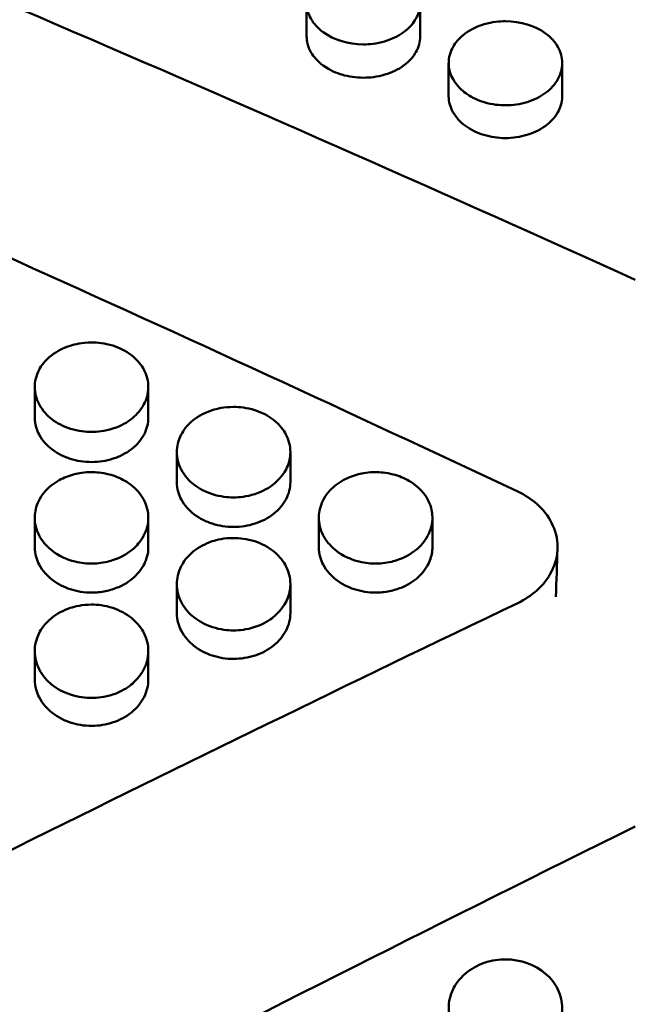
# Model space of a CAD drawing. Header units: millimetres. Extents: x 0 to 420, y 0 to 297.
# Tile 73 of 93: x 192.33 to 196.12, y 194.49 to 200.55. Entities that reach past the tile are written whole.
import ezdxf

# ---------------------------------------------------------------- set-up
doc = ezdxf.new("R2010")
doc.units = ezdxf.units.MM
doc.header["$LTSCALE"] = 0.75
doc.layers.add('FD_Dimensions', color=7, linetype='Continuous', lineweight=25)
doc.layers.add('Visible', color=7, linetype='Continuous', lineweight=50)
doc.styles.get("Standard").update_dxf_attribs({"font": 'arial.ttf'})
doc.dimstyles.new('Dim-ISO-25', dxfattribs={"dimtxt": 3.5, "dimasz": 3.5, "dimexe": 2.1, "dimexo": 2.1, "dimgap": 1.4, "dimtad": 1, "dimzin": 12, "dimdsep": 46, "dimtxsty": 'Standard', "dimcen": 0, "dimazin": 3, "dimtp": 0.1, "dimtm": 0.1, "dimtfac": 0.714286, "dimtmove": 0, "dimatfit": 3, "dimfxl": 1, "dimtzin": 12, "dimarcsym": 0})

# ---------------------------------------------------------------- blocks, each defined once
blk = doc.blocks.new('*D36')
at = {"layer": 'Defpoints', "color": 0, "transparency": 16777216}
for p in [(203.619897, 234.519927), (179.019897, 192.519927), (203.619897, 185.50414)]:
    blk.add_point(p, dxfattribs=at)
at = {"layer": 'FD_Dimensions', "color": 0, "lineweight": -2, "transparency": 16777216}
for p, q in [((179.019897, 194.619927), (179.019897, 236.619927)), ((203.619897, 187.60414), (203.619897, 236.619927)), ((182.519897, 234.519927), (200.119897, 234.519927))]:
    blk.add_line(p, q, dxfattribs=at)
at = {"layer": 'FD_Dimensions', "color": 0, "transparency": 16777216}
for points in [[(182.519897, 235.103261), (182.519897, 233.936594), (179.019897, 234.519927)], [(200.119897, 235.103261), (200.119897, 233.936594), (203.619897, 234.519927)]]:
    blk.add_solid(points, dxfattribs=at)
at = {"layer": 'FD_Dimensions', "color": 0, "transparency": 16777216, "insert": (191.319897, 237.706933), "char_height": 3.5, "attachment_point": 5}
blk.add_mtext('24.6', dxfattribs=at)
blk = doc.blocks.new('*D37')
at = {"layer": 'Defpoints', "color": 0, "transparency": 16777216}
for p in [(199.119897, 225.015219), (179.019897, 193.515219), (199.119897, 188.108598)]:
    blk.add_point(p, dxfattribs=at)
at = {"layer": 'FD_Dimensions', "color": 0, "lineweight": -2, "transparency": 16777216}
for p, q in [((179.019897, 195.615219), (179.019897, 227.115219)), ((199.119897, 190.208598), (199.119897, 227.115219)), ((182.519897, 225.015219), (195.619897, 225.015219))]:
    blk.add_line(p, q, dxfattribs=at)
at = {"layer": 'FD_Dimensions', "color": 0, "transparency": 16777216}
for points in [[(182.519897, 225.598552), (182.519897, 224.431886), (179.019897, 225.015219)], [(195.619897, 225.598552), (195.619897, 224.431886), (199.119897, 225.015219)]]:
    blk.add_solid(points, dxfattribs=at)
at = {"layer": 'FD_Dimensions', "color": 0, "transparency": 16777216, "insert": (189.069897, 228.202225), "char_height": 3.5, "attachment_point": 5}
blk.add_mtext('20.1', dxfattribs=at)

msp = doc.modelspace()

# ---------------------------------------------------------------- linework, layer by layer
at = {"layer": 'Visible', "extrusion": (0, 1, 0)}
for p, q in [((194.095, 200.448), (194.095, 200.655)), ((194.7948, 200.6549), (194.7948, 200.4479)), ((194.97, 200.0783), (194.97, 200.2822)), ((195.6698, 200.2821), (195.6698, 200.0782)), ((192.42, 198.1002), (192.42, 198.2876)), ((193.1198, 198.2877), (193.1198, 198.1003)), ((193.295, 197.7036), (193.295, 197.8877)), ((193.9948, 197.8878), (193.9948, 197.7036)), ((192.42, 197.3026), (192.42, 197.4833)), ((193.1198, 197.4837), (193.1198, 197.3029)), ((194.17, 197.3026), (194.17, 197.4833)), ((194.8698, 197.4836), (194.8698, 197.3029)), ((193.295, 196.8973), (193.295, 197.0747)), ((193.9948, 197.0747), (193.9948, 196.8973)), ((192.42, 196.4878), (192.42, 196.6618)), ((193.1198, 196.6619), (193.1198, 196.4879))]:
    msp.add_line(p, q, dxfattribs=at)
at = {"layer": 'Visible'}
for points in [[(189.1938, 201.9214), (191.5025, 200.9857), (193.8112, 199.9928), (196.1199, 198.9489)], [(189.2252, 200.4236), (191.2821, 199.5387), (193.3391, 198.6109), (195.396, 197.6449)], [(195.6406, 197.2928), (195.6373, 197.1943), (195.6339, 197.0958), (195.6306, 196.9974)], [(195.6306, 196.9973), (195.6306, 196.9973), (195.6306, 196.9973), (195.6306, 196.9974)], [(195.396, 196.9588), (193.3391, 195.9753), (191.2821, 194.9549), (189.2252, 193.9029)], [(196.1199, 195.5835), (193.8112, 194.4428), (191.5025, 193.2587), (189.1938, 192.0388)]]:
    msp.add_open_spline(points, degree=3, dxfattribs=at)
for points, knots in [([(194.4449, 200.3977), (194.3513, 200.3976), (194.2637, 200.4246), (194.1975, 200.473), (194.1645, 200.4972), (194.1392, 200.5248), (194.1216, 200.5562), (194.104, 200.5876), (194.0952, 200.6204), (194.095, 200.6542), (194.0949, 200.6879), (194.1038, 200.7204), (194.1217, 200.7516), (194.1396, 200.7829), (194.1651, 200.8106), (194.1975, 200.8342), (194.2298, 200.8578), (194.2675, 200.876), (194.311, 200.889), (194.3545, 200.902), (194.3989, 200.9085), (194.4449, 200.9084)], [0.5, 0.5, 0.5, 0.5, 0.625, 0.625, 0.625, 0.6875, 0.6875, 0.6875, 0.75, 0.75, 0.75, 0.8125, 0.8125, 0.8125, 0.875, 0.875, 0.875, 0.9375, 0.9375, 0.9375, 1, 1, 1, 1]), ([(194.4449, 200.9084), (194.4794, 200.9084), (194.5245, 200.9049), (194.6301, 200.8739), (194.6656, 200.8532), (194.7127, 200.8197), (194.7443, 200.793), (194.783, 200.7258), (194.7949, 200.6935), (194.7946, 200.62), (194.7854, 200.5862), (194.7549, 200.5331), (194.7329, 200.5024), (194.6575, 200.4479), (194.6187, 200.429), (194.5265, 200.4017), (194.4807, 200.3977), (194.4449, 200.3977)], [-0.1685961, -0.1685961, -0.1685961, -0.1685961, -0.1359437, -0.1359437, -0.1024568, -0.1024568, -0.0703861, -0.0703861, -0.0499426, -0.0499426, -0.0321992, -0.0321992, -0.0201283, -0.0201283, -0.0107275, -0.0107275, -0.000001, -0.000001, -0.000001, -0.000001]), ([(195.3199, 200.0229), (195.2854, 200.023), (195.2403, 200.0266), (195.1347, 200.0585), (195.0992, 200.0798), (195.0521, 200.1143), (195.0205, 200.1416), (194.9818, 200.2102), (194.9699, 200.243), (194.9702, 200.3175), (194.9794, 200.3517), (195.0099, 200.4051), (195.0319, 200.4359), (195.1073, 200.4904), (195.1461, 200.5093), (195.2382, 200.5365), (195.2841, 200.5404), (195.3199, 200.5405)], [-0.1685849, -0.1685849, -0.1685849, -0.1685849, -0.1359359, -0.1359359, -0.1024527, -0.1024527, -0.0703857, -0.0703857, -0.049943, -0.049943, -0.0321992, -0.0321992, -0.0201283, -0.0201283, -0.0107274, -0.0107274, -0.000001, -0.000001, -0.000001, -0.000001]), ([(195.3199, 200.5405), (195.4135, 200.5406), (195.5011, 200.5137), (195.5673, 200.4653), (195.6003, 200.4411), (195.6256, 200.4134), (195.6431, 200.3819), (195.6607, 200.3503), (195.6696, 200.3171), (195.6698, 200.2829), (195.6699, 200.2487), (195.661, 200.2157), (195.6431, 200.1838), (195.6252, 200.1519), (195.5997, 200.1235), (195.5673, 200.0993), (195.535, 200.0751), (195.4973, 200.0564), (195.4538, 200.043), (195.4102, 200.0296), (195.3659, 200.0229), (195.3199, 200.0229)], [0.5, 0.5, 0.5, 0.5, 0.625, 0.625, 0.625, 0.6875, 0.6875, 0.6875, 0.75, 0.75, 0.75, 0.8125, 0.8125, 0.8125, 0.875, 0.875, 0.875, 0.9375, 0.9375, 0.9375, 1, 1, 1, 1]), ([(194.095, 200.448), (194.095, 200.4477), (194.095, 200.4474), (194.0952, 200.4179), (194.1021, 200.3844), (194.1393, 200.3188), (194.1645, 200.2915), (194.2396, 200.237), (194.2821, 200.2207), (194.3547, 200.1991), (194.3994, 200.1928), (194.4449, 200.1928)], [0.03876466, 0.03876466, 0.03876466, 0.03876466, 0.03879923, 0.03879923, 0.04271727, 0.04271727, 0.04625275, 0.04625275, 0.05080121, 0.05080121, 0.05705491, 0.05705491, 0.05705491, 0.05705491]), ([(194.4449, 200.1928), (194.4819, 200.1928), (194.5283, 200.1971), (194.6203, 200.2245), (194.659, 200.2434), (194.7338, 200.2977), (194.7554, 200.3279), (194.7856, 200.3803), (194.7946, 200.4136), (194.7948, 200.4474), (194.7948, 200.4477), (194.7948, 200.4479)], [0, 0, 0, 0, 0.01110787, 0.01110787, 0.02082511, 0.02082511, 0.03319198, 0.03319198, 0.05122569, 0.05122569, 0.05135266, 0.05135266, 0.05135266, 0.05135266]), ([(194.97, 200.0783), (194.97, 200.0445), (194.9789, 200.0123), (195.0143, 199.9494), (195.0403, 199.9206), (195.1061, 199.8722), (195.1436, 199.854), (195.2291, 199.8279), (195.2735, 199.8212), (195.3199, 199.8212)], [0.05135129, 0.05135129, 0.05135129, 0.05135129, 0.06922116, 0.06922116, 0.08742011, 0.08742011, 0.10536662, 0.10536662, 0.12338931, 0.12338931, 0.12338931, 0.12338931]), ([(195.3199, 199.8212), (195.3658, 199.8211), (195.4095, 199.8277), (195.4872, 199.8511), (195.5272, 199.8677), (195.5921, 199.915), (195.6215, 199.9427), (195.657, 200.0053), (195.6698, 200.0378), (195.6698, 200.0782)], [0, 0, 0, 0, 0.01376109, 0.01376109, 0.02519807, 0.02519807, 0.03341451, 0.03341451, 0.03876287, 0.03876287, 0.03876287, 0.03876287]), ([(192.7699, 198.5628), (192.712, 198.5629), (192.6678, 198.5522), (192.5958, 198.5295), (192.5568, 198.5092), (192.4818, 198.4512), (192.4596, 198.4184), (192.4278, 198.3583), (192.4202, 198.3218), (192.4199, 198.2516), (192.4289, 198.2163), (192.4691, 198.1411), (192.4989, 198.1113), (192.559, 198.0649), (192.5966, 198.0458), (192.6898, 198.0161), (192.734, 198.0119), (192.7699, 198.0119)], [-0.04807012, -0.04807012, -0.04807012, -0.04807012, -0.04611951, -0.04611951, -0.04318417, -0.04318417, -0.03948074, -0.03948074, -0.03376127, -0.03376127, -0.0274407, -0.0274407, -0.01987611, -0.01987611, -0.01075837, -0.01075837, -0.000001, -0.000001, -0.000001, -0.000001]), ([(192.7699, 198.0119), (192.8044, 198.0119), (192.8495, 198.0157), (192.9551, 198.0497), (192.9906, 198.0723), (193.0377, 198.109), (193.0693, 198.1381), (193.108, 198.2111), (193.1199, 198.246), (193.1196, 198.3253), (193.1104, 198.3617), (193.0799, 198.4186), (193.0579, 198.4514), (192.9825, 198.5095), (192.9437, 198.5296), (192.8515, 198.5586), (192.8057, 198.5628), (192.7699, 198.5628)], [-0.1686537, -0.1686537, -0.1686537, -0.1686537, -0.1359933, -0.1359933, -0.1024983, -0.1024983, -0.0704199, -0.0704199, -0.0499674, -0.0499674, -0.0322136, -0.0322136, -0.0201363, -0.0201363, -0.0107308, -0.0107308, -0.000001, -0.000001, -0.000001, -0.000001]), ([(193.6449, 198.1659), (193.587, 198.166), (193.5428, 198.1552), (193.4708, 198.1322), (193.4318, 198.1117), (193.3568, 198.0531), (193.3346, 198.0199), (193.3028, 197.9591), (193.2952, 197.9222), (193.2949, 197.8513), (193.3039, 197.8156), (193.3441, 197.7395), (193.3739, 197.7094), (193.434, 197.6625), (193.4716, 197.6431), (193.5648, 197.6131), (193.609, 197.6089), (193.6449, 197.6089)], [-0.04807124, -0.04807124, -0.04807124, -0.04807124, -0.04612105, -0.04612105, -0.04318579, -0.04318579, -0.03948246, -0.03948246, -0.03376295, -0.03376295, -0.02744184, -0.02744184, -0.01987673, -0.01987673, -0.01075855, -0.01075855, -0.000001, -0.000001, -0.000001, -0.000001]), ([(193.6449, 197.6089), (193.6794, 197.6089), (193.7245, 197.6128), (193.8301, 197.6471), (193.8656, 197.67), (193.9127, 197.7071), (193.9443, 197.7365), (193.983, 197.8103), (193.9949, 197.8456), (193.9946, 197.9258), (193.9854, 197.9625), (193.9549, 198.0201), (193.9329, 198.0533), (193.8575, 198.112), (193.8187, 198.1323), (193.7265, 198.1616), (193.6807, 198.1659), (193.6449, 198.1659)], [-0.1685872, -0.1685872, -0.1685872, -0.1685872, -0.135941, -0.135941, -0.1024592, -0.1024592, -0.0703914, -0.0703914, -0.0499477, -0.0499477, -0.0322025, -0.0322025, -0.0201302, -0.0201302, -0.0107282, -0.0107282, -0.000001, -0.000001, -0.000001, -0.000001]), ([(192.42, 198.1002), (192.42, 198.0572), (192.4327, 198.0226), (192.4682, 197.956), (192.4977, 197.9265), (192.5626, 197.8762), (192.6026, 197.8586), (192.6803, 197.8337), (192.724, 197.8267), (192.7699, 197.8268)], [-0.0387627, -0.0387627, -0.0387627, -0.0387627, -0.03341446, -0.03341446, -0.02519801, -0.02519801, -0.01376103, -0.01376103, 0, 0, 0, 0]), ([(192.7699, 197.8268), (192.8162, 197.8268), (192.8607, 197.8339), (192.9462, 197.8616), (192.9837, 197.881), (193.0495, 197.9325), (193.0755, 197.9632), (193.1109, 198.03), (193.1198, 198.0644), (193.1198, 198.1003)], [-0.09880726, -0.09880726, -0.09880726, -0.09880726, -0.08545037, -0.08545037, -0.07214993, -0.07214993, -0.05866252, -0.05866252, -0.04541898, -0.04541898, -0.04541898, -0.04541898]), ([(192.7699, 197.7646), (192.7251, 197.7647), (192.6899, 197.7582), (192.6312, 197.7435), (192.5995, 197.731), (192.5367, 197.696), (192.5038, 197.6706), (192.4502, 197.6057), (192.4341, 197.57), (192.4193, 197.5076), (192.4166, 197.4706), (192.4358, 197.3913), (192.4552, 197.3565), (192.5001, 197.3019), (192.5311, 197.2734), (192.609, 197.2311), (192.643, 197.2202), (192.7086, 197.2039), (192.7432, 197.2015), (192.7699, 197.2016)], [-0.06020033, -0.06020033, -0.06020033, -0.06020033, -0.05537325, -0.05537325, -0.04887843, -0.04887843, -0.04127325, -0.04127325, -0.03324607, -0.03324607, -0.02614682, -0.02614682, -0.0193099, -0.0193099, -0.01303965, -0.01303965, -0.00799647, -0.00799647, -0.000001, -0.000001, -0.000001, -0.000001]), ([(192.7699, 197.2016), (192.7951, 197.2016), (192.8291, 197.2037), (192.8937, 197.2193), (192.9268, 197.2296), (193.009, 197.2727), (193.0398, 197.3028), (193.0827, 197.3532), (193.1021, 197.3877), (193.1243, 197.471), (193.1195, 197.5094), (193.1068, 197.5684), (193.0902, 197.6036), (193.0393, 197.6678), (193.0064, 197.6934), (192.9453, 197.7288), (192.9128, 197.7421), (192.8344, 197.7623), (192.7962, 197.7646), (192.7699, 197.7646)], [-0.04150462, -0.04150462, -0.04150462, -0.04150462, -0.03870491, -0.03870491, -0.03697062, -0.03697062, -0.03453443, -0.03453443, -0.03125443, -0.03125443, -0.02726307, -0.02726307, -0.02092542, -0.02092542, -0.01417655, -0.01417655, -0.00790548, -0.00790548, -0.000001, -0.000001, -0.000001, -0.000001]), ([(194.5199, 197.7646), (194.4751, 197.7647), (194.4399, 197.7582), (194.3812, 197.7435), (194.3495, 197.731), (194.2867, 197.696), (194.2538, 197.6706), (194.2002, 197.6057), (194.1841, 197.57), (194.1693, 197.5076), (194.1666, 197.4706), (194.1858, 197.3913), (194.2052, 197.3565), (194.2501, 197.3019), (194.2811, 197.2734), (194.359, 197.2311), (194.393, 197.2202), (194.4586, 197.2039), (194.4932, 197.2015), (194.5199, 197.2016)], [-0.06023169, -0.06023169, -0.06023169, -0.06023169, -0.05539238, -0.05539238, -0.04889183, -0.04889183, -0.04128024, -0.04128024, -0.03324753, -0.03324753, -0.0261462, -0.0261462, -0.01930858, -0.01930858, -0.01303861, -0.01303861, -0.007996, -0.007996, -0.000001, -0.000001, -0.000001, -0.000001]), ([(194.5199, 197.2016), (194.5451, 197.2016), (194.579, 197.2037), (194.6437, 197.2193), (194.6768, 197.2296), (194.759, 197.2727), (194.7898, 197.3028), (194.8326, 197.3532), (194.8521, 197.3877), (194.8743, 197.471), (194.8695, 197.5094), (194.8568, 197.5684), (194.8402, 197.6036), (194.7893, 197.6678), (194.7564, 197.6934), (194.6953, 197.7288), (194.6628, 197.742), (194.5844, 197.7623), (194.5462, 197.7646), (194.5199, 197.7646)], [-0.04147592, -0.04147592, -0.04147592, -0.04147592, -0.0386805, -0.0386805, -0.03694883, -0.03694883, -0.03451581, -0.03451581, -0.03123856, -0.03123856, -0.02725023, -0.02725023, -0.02091764, -0.02091764, -0.014173, -0.014173, -0.00790387, -0.00790387, -0.000001, -0.000001, -0.000001, -0.000001]), ([(193.295, 197.7036), (193.295, 197.6601), (193.3077, 197.6251), (193.3432, 197.5577), (193.3727, 197.5279), (193.4376, 197.4771), (193.4776, 197.4593), (193.5553, 197.4341), (193.599, 197.427), (193.6449, 197.4271)], [-0.03876499, -0.03876499, -0.03876499, -0.03876499, -0.03341524, -0.03341524, -0.02519831, -0.02519831, -0.01376091, -0.01376091, 0, 0, 0, 0]), ([(193.6449, 197.4271), (193.6912, 197.4271), (193.7357, 197.4343), (193.8212, 197.4623), (193.8587, 197.4819), (193.9245, 197.534), (193.9505, 197.565), (193.9859, 197.6326), (193.9948, 197.6673), (193.9948, 197.7036)], [-0.12339916, -0.12339916, -0.12339916, -0.12339916, -0.10537513, -0.10537513, -0.08742711, -0.08742711, -0.06922687, -0.06922687, -0.0513557, -0.0513557, -0.0513557, -0.0513557]), ([(195.396, 196.9588), (195.4398, 196.9798), (195.4794, 197.006), (195.5519, 197.0711), (195.5826, 197.1107), (195.6283, 197.2012), (195.6407, 197.2521), (195.6407, 197.3547), (195.6284, 197.4054), (195.5826, 197.4953), (195.5519, 197.5344), (195.4794, 197.5986), (195.4398, 197.6244), (195.396, 197.6449)], [-0.1037561, -0.1037561, -0.1037561, -0.1037561, -0.0884612, -0.0884612, -0.0711583, -0.0711583, -0.0518804, -0.0518804, -0.0326022, -0.0326022, -0.0152969, -0.0152969, 0, 0, 0, 0]), ([(192.42, 197.3026), (192.42, 197.2586), (192.4327, 197.2232), (192.4682, 197.1552), (192.4977, 197.125), (192.5626, 197.0736), (192.6026, 197.0557), (192.6803, 197.0302), (192.724, 197.0231), (192.7699, 197.0231)], [-0.03876117, -0.03876117, -0.03876117, -0.03876117, -0.03341372, -0.03341372, -0.02519762, -0.02519762, -0.01376085, -0.01376085, 0, 0, 0, 0]), ([(192.7699, 197.0231), (192.7989, 197.0232), (192.8275, 197.026), (192.8839, 197.0376), (192.9118, 197.0464), (192.9838, 197.0776), (193.0174, 197.1032), (193.076, 197.1611), (193.0945, 197.1958), (193.1198, 197.2609), (193.1198, 197.2919), (193.1198, 197.3029)], [-0.18892837, -0.18892837, -0.18892837, -0.18892837, -0.18009499, -0.18009499, -0.171221, -0.171221, -0.1549599, -0.1549599, -0.13143595, -0.13143595, -0.09518302, -0.09518302, -0.09518302, -0.09518302]), ([(193.6449, 197.359), (193.587, 197.359), (193.5428, 197.348), (193.4708, 197.3245), (193.4318, 197.3036), (193.3568, 197.2437), (193.3346, 197.2097), (193.3028, 197.1476), (193.2952, 197.11), (193.2949, 197.0375), (193.3039, 197.001), (193.3441, 196.9233), (193.3739, 196.8926), (193.434, 196.8447), (193.4716, 196.8249), (193.5648, 196.7943), (193.609, 196.7899), (193.6449, 196.79)], [-0.04807106, -0.04807106, -0.04807106, -0.04807106, -0.04612091, -0.04612091, -0.04318562, -0.04318562, -0.03948224, -0.03948224, -0.03376267, -0.03376267, -0.02744165, -0.02744165, -0.01987662, -0.01987662, -0.0107585, -0.0107585, -0.000001, -0.000001, -0.000001, -0.000001]), ([(193.6449, 196.79), (193.6794, 196.79), (193.7245, 196.7939), (193.8301, 196.829), (193.8656, 196.8524), (193.9127, 196.8902), (193.9443, 196.9203), (193.983, 196.9956), (193.9949, 197.0317), (193.9946, 197.1136), (193.9854, 197.1511), (193.9549, 197.2099), (193.9329, 197.2438), (193.8575, 197.3038), (193.8187, 197.3246), (193.7265, 197.3546), (193.6807, 197.3589), (193.6449, 197.359)], [-0.1685858, -0.1685858, -0.1685858, -0.1685858, -0.1359388, -0.1359388, -0.1024566, -0.1024566, -0.0703889, -0.0703889, -0.0499456, -0.0499456, -0.032201, -0.032201, -0.0201293, -0.0201293, -0.0107278, -0.0107278, -0.000001, -0.000001, -0.000001, -0.000001]), ([(194.17, 197.3026), (194.17, 197.2586), (194.1827, 197.2232), (194.2182, 197.1552), (194.2477, 197.125), (194.3126, 197.0736), (194.3526, 197.0557), (194.4303, 197.0302), (194.474, 197.0231), (194.5199, 197.0231)], [-0.03876518, -0.03876518, -0.03876518, -0.03876518, -0.03341526, -0.03341526, -0.02519827, -0.02519827, -0.0137609, -0.0137609, 0, 0, 0, 0]), ([(194.5199, 197.0231), (194.5488, 197.0232), (194.5773, 197.026), (194.6335, 197.0375), (194.6613, 197.0463), (194.7333, 197.0773), (194.767, 197.1028), (194.8257, 197.1607), (194.8442, 197.1953), (194.8646, 197.2474), (194.8698, 197.2753), (194.8698, 197.3029)], [-0.414681, -0.414681, -0.414681, -0.414681, -0.3801569, -0.3801569, -0.3454622, -0.3454622, -0.2817022, -0.2817022, -0.1896225, -0.1896225, -0.0948927, -0.0948927, -0.0948927, -0.0948927]), ([(192.7699, 196.949), (192.712, 196.9491), (192.6678, 196.938), (192.5958, 196.9142), (192.5568, 196.893), (192.4818, 196.8325), (192.4596, 196.7982), (192.4278, 196.7355), (192.4202, 196.6975), (192.4199, 196.6242), (192.4289, 196.5874), (192.4691, 196.5089), (192.4989, 196.4778), (192.559, 196.4295), (192.5966, 196.4095), (192.6898, 196.3786), (192.734, 196.3742), (192.7699, 196.3742)], [-0.04807043, -0.04807043, -0.04807043, -0.04807043, -0.04612012, -0.04612012, -0.04318493, -0.04318493, -0.03948163, -0.03948163, -0.03376211, -0.03376211, -0.02744122, -0.02744122, -0.01987635, -0.01987635, -0.01075842, -0.01075842, -0.000001, -0.000001, -0.000001, -0.000001]), ([(192.7699, 196.3742), (192.8044, 196.3743), (192.8495, 196.3782), (192.9551, 196.4136), (192.9906, 196.4372), (193.0377, 196.4755), (193.0693, 196.5058), (193.108, 196.5819), (193.1199, 196.6184), (193.1196, 196.7011), (193.1104, 196.739), (193.0799, 196.7984), (193.0579, 196.8327), (192.9825, 196.8933), (192.9437, 196.9143), (192.8515, 196.9446), (192.8057, 196.949), (192.7699, 196.949)], [-0.1686135, -0.1686135, -0.1686135, -0.1686135, -0.1359598, -0.1359598, -0.1024719, -0.1024719, -0.0704006, -0.0704006, -0.0499542, -0.0499542, -0.0322066, -0.0322066, -0.0201326, -0.0201326, -0.0107292, -0.0107292, -0.000001, -0.000001, -0.000001, -0.000001]), ([(193.295, 196.8973), (193.295, 196.8529), (193.3077, 196.8171), (193.3432, 196.7484), (193.3727, 196.7179), (193.4376, 196.666), (193.4776, 196.6478), (193.5553, 196.6221), (193.599, 196.6149), (193.6449, 196.6149)], [-0.03876473, -0.03876473, -0.03876473, -0.03876473, -0.03341517, -0.03341517, -0.02519823, -0.02519823, -0.01376091, -0.01376091, 0, 0, 0, 0]), ([(193.6449, 196.6149), (193.6912, 196.615), (193.7357, 196.6223), (193.8212, 196.6509), (193.8587, 196.6709), (193.9245, 196.7241), (193.9505, 196.7558), (193.9859, 196.8248), (193.9948, 196.8603), (193.9948, 196.8973)], [-0.12339465, -0.12339465, -0.12339465, -0.12339465, -0.10537123, -0.10537123, -0.0874239, -0.0874239, -0.06922427, -0.06922427, -0.05135372, -0.05135372, -0.05135372, -0.05135372]), ([(192.42, 196.4878), (192.42, 196.443), (192.4327, 196.4068), (192.4682, 196.3374), (192.4977, 196.3066), (192.5626, 196.2542), (192.6026, 196.2358), (192.6803, 196.2099), (192.724, 196.2026), (192.7699, 196.2026)], [-0.03876445, -0.03876445, -0.03876445, -0.03876445, -0.03341526, -0.03341526, -0.02519836, -0.02519836, -0.01376101, -0.01376101, 0, 0, 0, 0]), ([(192.7699, 196.2026), (192.8162, 196.2027), (192.8607, 196.2101), (192.9462, 196.239), (192.9837, 196.2592), (193.0495, 196.3129), (193.0755, 196.3448), (193.1109, 196.4146), (193.1198, 196.4504), (193.1198, 196.4879)], [-0.12341352, -0.12341352, -0.12341352, -0.12341352, -0.1053873, -0.1053873, -0.08743748, -0.08743748, -0.06923498, -0.06923498, -0.05136166, -0.05136166, -0.05136166, -0.05136166]), ([(195.3199, 194.1618), (195.2854, 194.1619), (195.2403, 194.166), (195.1347, 194.2032), (195.0991, 194.2279), (195.0521, 194.268), (195.0205, 194.2998), (194.9818, 194.3795), (194.9699, 194.4178), (194.9702, 194.5046), (194.9794, 194.5444), (195.0099, 194.6067), (195.0319, 194.6426), (195.1073, 194.7063), (195.1461, 194.7283), (195.2382, 194.7601), (195.2841, 194.7647), (195.3199, 194.7648)], [-0.1685905, -0.1685905, -0.1685905, -0.1685905, -0.1359418, -0.1359418, -0.1024572, -0.1024572, -0.0703865, -0.0703865, -0.049943, -0.049943, -0.0321995, -0.0321995, -0.0201285, -0.0201285, -0.0107276, -0.0107276, -0.000001, -0.000001, -0.000001, -0.000001]), ([(195.3199, 194.7648), (195.4135, 194.7649), (195.5011, 194.7335), (195.5673, 194.6769), (195.6003, 194.6487), (195.6256, 194.6164), (195.6431, 194.5796), (195.6607, 194.5428), (195.6696, 194.5041), (195.6698, 194.4643), (195.6699, 194.4244), (195.661, 194.386), (195.6431, 194.3489), (195.6252, 194.3117), (195.5997, 194.2788), (195.5673, 194.2506), (195.535, 194.2225), (195.4973, 194.2007), (195.4538, 194.1851), (195.4102, 194.1695), (195.3659, 194.1618), (195.3199, 194.1618)], [0.5, 0.5, 0.5, 0.5, 0.625, 0.625, 0.625, 0.6875, 0.6875, 0.6875, 0.75, 0.75, 0.75, 0.8125, 0.8125, 0.8125, 0.875, 0.875, 0.875, 0.9375, 0.9375, 0.9375, 1, 1, 1, 1])]:
    msp.add_open_spline(points, degree=3, knots=knots, dxfattribs=at)

# ---------------------------------------------------------------- dimensions: what is measured, and where the dimension line sits
at = {"layer": 'FD_Dimensions'}
for base, p1, p2, picture, middle in [((203.6199, 234.5199), (179.0199, 192.5199), (203.6199, 185.5041), '*D36', (191.3199, 237.7069)), ((199.1199, 225.0152), (179.0199, 193.5152), (199.1199, 188.1086), '*D37', (189.0699, 228.2022))]:
    dim = msp.add_linear_dim(base=base, p1=p1, p2=p2, dimstyle='Dim-ISO-25', override={"dimlfac": 1, "dimclrd": 0, "dimclre": 0}, dxfattribs=at)
    dim.commit()
    dim.dimension.update_dxf_attribs({"geometry": picture, "text_midpoint": middle})

doc.saveas('drawing.dxf')
